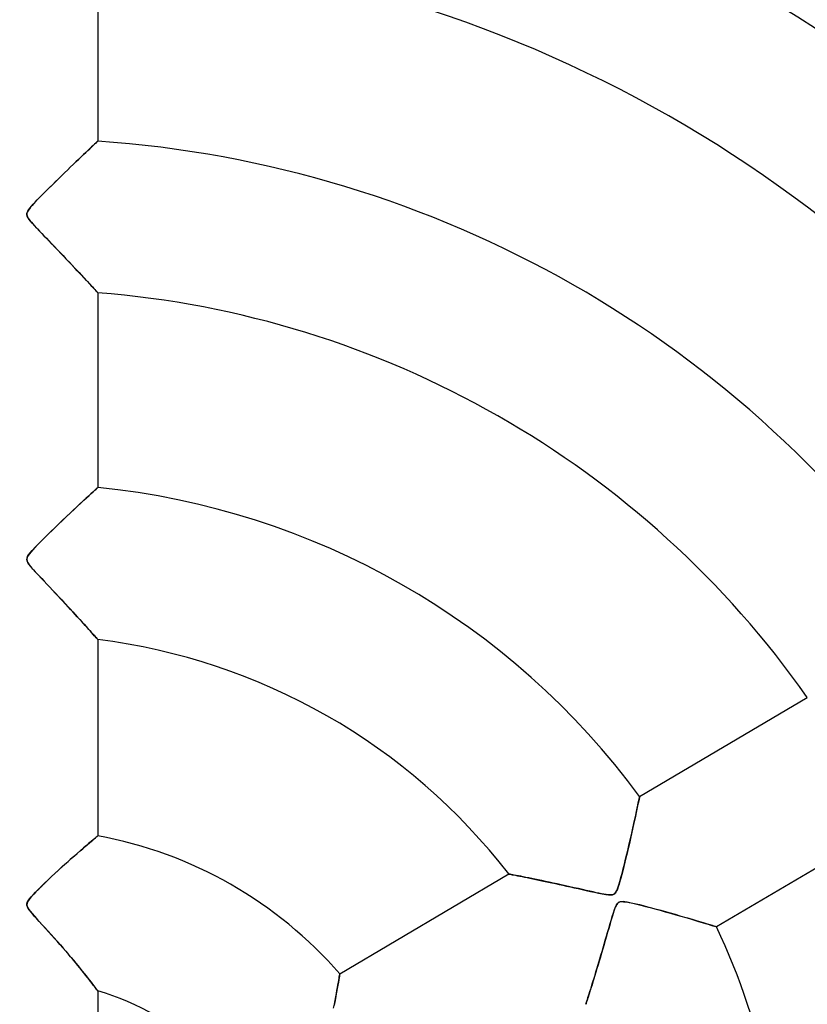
# Model space of a CAD drawing. Header units: millimetres. Extents: x -550 to 550, y -550 to 550.
# Tile 41 of 57: x 0 to 52, y 16 to 81. Entities that reach past the tile are written whole.
import ezdxf

# ---------------------------------------------------------------- set-up
doc = ezdxf.new("R2010")
doc.units = ezdxf.units.MM
doc.layers.add('HIDDEN', color=7, linetype='Continuous')
doc.layers.add('THICK', color=7, linetype='Continuous')

msp = doc.modelspace()

# ---------------------------------------------------------------- linework, layer by layer
at = {"layer": 'HIDDEN'}
for p, q in [((5, 86.065), (5, 73.219)), ((4.595, 72.839), (4.478, 72.729)), ((4.586, 72.831), (4.691, 72.929)), ((4.699, 72.937), (4.595, 72.839)), ((4.691, 72.929), (4.782, 73.015)), ((4.789, 73.022), (4.699, 72.937)), ((4.782, 73.015), (4.858, 73.087)), ((4.864, 73.092), (4.789, 73.022)), ((4.858, 73.087), (4.919, 73.144)), ((4.923, 73.147), (4.864, 73.092)), ((4.919, 73.144), (4.964, 73.186)), ((4.966, 73.187), (4.923, 73.147)), ((4.964, 73.186), (4.991, 73.211)), ((4.991, 73.211), (4.966, 73.187)), ((4.991, 73.211), (5, 73.219)), ((5, 73.219), (4.991, 73.211)), ((3.742, 72.031), (3.904, 72.186)), ((4.057, 72.331), (3.897, 72.179)), ((3.904, 72.186), (4.059, 72.333)), ((4.208, 72.474), (4.057, 72.331)), ((4.059, 72.333), (4.205, 72.471)), ((4.205, 72.471), (4.343, 72.601)), ((4.348, 72.607), (4.208, 72.474)), ((4.343, 72.601), (4.47, 72.722)), ((4.478, 72.729), (4.348, 72.607)), ((4.47, 72.722), (4.586, 72.831)), ((3.371, 71.677), (3.183, 71.496)), ((3.207, 71.52), (3.393, 71.698)), ((3.553, 71.851), (3.371, 71.677)), ((3.393, 71.698), (3.572, 71.869)), ((3.729, 72.019), (3.553, 71.851)), ((3.572, 71.869), (3.742, 72.031)), ((3.897, 72.179), (3.729, 72.019)), ((2.395, 70.733), (2.607, 70.94)), ((2.596, 70.929), (2.401, 70.739)), ((2.792, 71.12), (2.596, 70.929)), ((2.607, 70.94), (2.814, 71.14)), ((2.989, 71.31), (2.792, 71.12)), ((2.814, 71.14), (3.014, 71.334)), ((3.183, 71.496), (2.989, 71.31)), ((3.014, 71.334), (3.207, 71.52)), ((1.742, 70.091), (1.955, 70.302)), ((2.021, 70.367), (1.837, 70.186)), ((1.955, 70.302), (2.176, 70.519)), ((2.209, 70.552), (2.021, 70.367)), ((2.176, 70.519), (2.395, 70.733)), ((2.401, 70.739), (2.209, 70.552)), ((1.169, 69.516), (1.347, 69.696)), ((1.325, 69.674), (1.171, 69.517)), ((1.488, 69.838), (1.325, 69.674)), ((1.347, 69.696), (1.538, 69.889)), ((1.659, 70.009), (1.488, 69.838)), ((1.538, 69.889), (1.742, 70.091)), ((1.837, 70.186), (1.659, 70.009)), ((0.527, 68.82), (0.624, 68.935)), ((0.66, 68.976), (0.562, 68.862)), ((0.624, 68.935), (0.732, 69.057)), ((0.771, 69.099), (0.66, 68.976)), ((0.732, 69.057), (0.86, 69.194)), ((0.893, 69.23), (0.771, 69.099)), ((0.86, 69.194), (1.006, 69.348)), ((1.027, 69.369), (0.893, 69.23)), ((1.006, 69.348), (1.169, 69.516)), ((1.171, 69.517), (1.027, 69.369)), ((0.322, 68.464), (0.316, 68.404)), ((0.316, 68.404), (0.321, 68.344)), ((0.318, 68.431), (0.336, 68.513)), ((0.321, 68.347), (0.318, 68.431)), ((0.346, 68.258), (0.321, 68.347)), ((0.321, 68.344), (0.337, 68.281)), ((0.34, 68.526), (0.322, 68.464)), ((0.336, 68.513), (0.377, 68.605)), ((0.371, 68.594), (0.34, 68.526)), ((0.417, 68.671), (0.371, 68.594)), ((0.377, 68.605), (0.442, 68.708)), ((0.481, 68.76), (0.417, 68.671)), ((0.442, 68.708), (0.527, 68.82)), ((0.562, 68.862), (0.481, 68.76)), ((0.337, 68.281), (0.367, 68.213)), ((0.395, 68.161), (0.346, 68.258)), ((0.367, 68.213), (0.41, 68.137)), ((0.467, 68.054), (0.395, 68.161)), ((0.41, 68.137), (0.469, 68.053)), ((0.561, 67.935), (0.467, 68.054)), ((0.469, 68.053), (0.54, 67.961)), ((0.54, 67.961), (0.62, 67.864)), ((0.675, 67.8), (0.561, 67.935)), ((0.62, 67.864), (0.707, 67.764)), ((0.814, 67.645), (0.675, 67.8)), ((0.707, 67.764), (0.801, 67.66)), ((0.801, 67.66), (0.905, 67.546)), ((0.973, 67.473), (0.814, 67.645)), ((0.905, 67.546), (1.023, 67.419)), ((1.151, 67.284), (0.973, 67.473)), ((1.023, 67.419), (1.153, 67.281)), ((1.345, 67.079), (1.151, 67.284)), ((1.153, 67.281), (1.295, 67.132)), ((1.295, 67.132), (1.446, 66.973)), ((1.55, 66.865), (1.345, 67.079)), ((1.446, 66.973), (1.607, 66.805)), ((1.756, 66.649), (1.55, 66.865)), ((1.607, 66.805), (1.775, 66.629)), ((1.961, 66.436), (1.756, 66.649)), ((1.775, 66.629), (1.951, 66.446)), ((1.951, 66.446), (2.132, 66.257)), ((2.163, 66.225), (1.961, 66.436)), ((2.132, 66.257), (2.319, 66.062)), ((2.362, 66.017), (2.163, 66.225)), ((2.319, 66.062), (2.51, 65.862)), ((2.559, 65.811), (2.362, 66.017)), ((2.51, 65.862), (2.703, 65.66)), ((2.751, 65.609), (2.559, 65.811)), ((2.703, 65.66), (2.897, 65.456)), ((2.94, 65.411), (2.751, 65.609)), ((2.897, 65.456), (3.085, 65.258)), ((3.124, 65.217), (2.94, 65.411)), ((3.085, 65.258), (3.266, 65.067)), ((3.304, 65.027), (3.124, 65.217)), ((3.266, 65.067), (3.441, 64.883)), ((3.479, 64.842), (3.304, 65.027)), ((3.441, 64.883), (3.607, 64.706)), ((3.648, 64.662), (3.479, 64.842)), ((3.607, 64.706), (3.766, 64.537)), ((3.812, 64.489), (3.648, 64.662)), ((3.766, 64.537), (3.917, 64.376)), ((3.968, 64.322), (3.812, 64.489)), ((3.917, 64.376), (4.06, 64.224)), ((4.116, 64.164), (3.968, 64.322)), ((4.06, 64.224), (4.194, 64.08)), ((4.256, 64.014), (4.116, 64.164)), ((4.194, 64.08), (4.32, 63.945)), ((4.387, 63.874), (4.256, 64.014)), ((4.32, 63.945), (4.438, 63.819)), ((4.508, 63.744), (4.387, 63.874)), ((4.438, 63.819), (4.547, 63.702)), ((4.617, 63.626), (4.508, 63.744)), ((4.547, 63.702), (4.647, 63.594)), ((4.715, 63.521), (4.617, 63.626)), ((4.647, 63.594), (4.736, 63.498)), ((4.8, 63.429), (4.715, 63.521)), ((4.736, 63.498), (4.814, 63.414)), ((4.871, 63.352), (4.8, 63.429)), ((4.814, 63.414), (4.88, 63.343)), ((4.927, 63.292), (4.871, 63.352)), ((4.88, 63.343), (4.932, 63.287)), ((4.967, 63.248), (4.927, 63.292)), ((4.932, 63.287), (4.969, 63.246)), ((4.992, 63.222), (4.967, 63.248)), ((4.969, 63.246), (4.992, 63.221)), ((5, 63.213), (4.992, 63.222)), ((4.992, 63.221), (5, 63.213)), ((5, 63.213), (5, 50.342)), ((4.786, 50.147), (4.67, 50.042)), ((4.695, 50.065), (4.802, 50.162)), ((4.878, 50.232), (4.786, 50.147)), ((4.802, 50.162), (4.887, 50.24)), ((4.945, 50.293), (4.878, 50.232)), ((4.887, 50.24), (4.949, 50.296)), ((4.986, 50.33), (4.945, 50.293)), ((4.949, 50.296), (4.987, 50.331)), ((5, 50.342), (4.986, 50.33)), ((4.987, 50.331), (5, 50.342)), ((4.019, 49.443), (3.818, 49.257)), ((3.881, 49.316), (4.079, 49.499)), ((4.206, 49.616), (4.019, 49.443)), ((4.079, 49.499), (4.26, 49.665)), ((4.379, 49.775), (4.206, 49.616)), ((4.26, 49.665), (4.422, 49.815)), ((4.534, 49.917), (4.379, 49.775)), ((4.422, 49.815), (4.568, 49.949)), ((4.67, 50.042), (4.534, 49.917)), ((4.568, 49.949), (4.695, 50.065)), ((3.384, 48.852), (3.153, 48.635)), ((3.189, 48.669), (3.436, 48.901)), ((3.606, 49.06), (3.384, 48.852)), ((3.436, 48.901), (3.667, 49.116)), ((3.818, 49.257), (3.606, 49.06)), ((3.667, 49.116), (3.881, 49.316)), ((2.41, 47.928), (2.669, 48.176)), ((2.676, 48.183), (2.438, 47.956)), ((2.669, 48.176), (2.93, 48.424)), ((2.916, 48.411), (2.676, 48.183)), ((3.153, 48.635), (2.916, 48.411)), ((2.93, 48.424), (3.189, 48.669)), ((1.978, 47.511), (1.758, 47.297)), ((1.906, 47.441), (2.154, 47.682)), ((2.205, 47.731), (1.978, 47.511)), ((2.154, 47.682), (2.41, 47.928)), ((2.438, 47.956), (2.205, 47.731)), ((1.351, 46.894), (1.167, 46.709)), ((1.221, 46.764), (1.437, 46.98)), ((1.549, 47.091), (1.351, 46.894)), ((1.437, 46.98), (1.666, 47.206)), ((1.758, 47.297), (1.549, 47.091)), ((1.666, 47.206), (1.906, 47.441)), ((0.54, 46.034), (0.677, 46.193)), ((0.709, 46.229), (0.589, 46.093)), ((0.677, 46.193), (0.839, 46.369)), ((0.846, 46.377), (0.709, 46.229)), ((0.839, 46.369), (1.021, 46.56)), ((0.998, 46.536), (0.846, 46.377)), ((1.167, 46.709), (0.998, 46.536)), ((1.021, 46.56), (1.221, 46.764)), ((0.316, 45.591), (0.327, 45.683)), ((0.331, 45.498), (0.316, 45.591)), ((0.332, 45.703), (0.318, 45.632)), ((0.318, 45.632), (0.318, 45.564)), ((0.318, 45.564), (0.332, 45.495)), ((0.327, 45.683), (0.365, 45.782)), ((0.364, 45.779), (0.332, 45.703)), ((0.415, 45.867), (0.364, 45.779)), ((0.365, 45.782), (0.434, 45.896)), ((0.49, 45.972), (0.415, 45.867)), ((0.434, 45.896), (0.54, 46.034)), ((0.589, 46.093), (0.49, 45.972)), ((0.376, 45.394), (0.331, 45.498)), ((0.332, 45.495), (0.363, 45.42)), ((0.363, 45.42), (0.41, 45.337)), ((0.455, 45.271), (0.376, 45.394)), ((0.41, 45.337), (0.475, 45.242)), ((0.571, 45.121), (0.455, 45.271)), ((0.475, 45.242), (0.557, 45.138)), ((0.557, 45.138), (0.652, 45.025)), ((0.718, 44.949), (0.571, 45.121)), ((0.652, 45.025), (0.757, 44.906)), ((0.891, 44.758), (0.718, 44.949)), ((0.757, 44.906), (0.872, 44.779)), ((0.872, 44.779), (0.999, 44.641)), ((1.076, 44.558), (0.891, 44.758)), ((0.999, 44.641), (1.141, 44.489)), ((1.264, 44.358), (1.076, 44.558)), ((1.141, 44.489), (1.296, 44.325)), ((1.453, 44.157), (1.264, 44.358)), ((1.296, 44.325), (1.462, 44.148)), ((1.642, 43.958), (1.453, 44.157)), ((1.462, 44.148), (1.639, 43.961)), ((1.639, 43.961), (1.825, 43.765)), ((1.829, 43.76), (1.642, 43.958)), ((1.825, 43.765), (2.018, 43.56)), ((2.013, 43.565), (1.829, 43.76)), ((2.195, 43.373), (2.013, 43.565)), ((2.018, 43.56), (2.219, 43.347)), ((2.372, 43.184), (2.195, 43.373)), ((2.219, 43.347), (2.421, 43.132)), ((2.546, 42.998), (2.372, 43.184)), ((2.421, 43.132), (2.619, 42.921)), ((2.717, 42.816), (2.546, 42.998)), ((2.619, 42.921), (2.81, 42.715)), ((2.883, 42.637), (2.717, 42.816)), ((2.81, 42.715), (2.995, 42.516)), ((3.044, 42.463), (2.883, 42.637)), ((2.995, 42.516), (3.174, 42.323)), ((3.201, 42.293), (3.044, 42.463)), ((3.174, 42.323), (3.346, 42.136)), ((3.354, 42.128), (3.201, 42.293)), ((3.346, 42.136), (3.512, 41.956)), ((3.502, 41.967), (3.354, 42.128)), ((3.646, 41.809), (3.502, 41.967)), ((3.512, 41.956), (3.67, 41.783)), ((3.786, 41.655), (3.646, 41.809)), ((3.67, 41.783), (3.82, 41.618)), ((3.922, 41.506), (3.786, 41.655)), ((3.82, 41.618), (3.963, 41.46)), ((4.052, 41.362), (3.922, 41.506)), ((3.963, 41.46), (4.099, 41.31)), ((4.177, 41.224), (4.052, 41.362)), ((4.099, 41.31), (4.228, 41.167)), ((4.295, 41.093), (4.177, 41.224)), ((4.228, 41.167), (4.35, 41.032)), ((4.407, 40.968), (4.295, 41.093)), ((4.35, 41.032), (4.464, 40.904)), ((4.511, 40.852), (4.407, 40.968)), ((4.464, 40.904), (4.569, 40.786)), ((4.607, 40.744), (4.511, 40.852)), ((4.569, 40.786), (4.665, 40.679)), ((4.694, 40.646), (4.607, 40.744)), ((4.665, 40.679), (4.751, 40.583)), ((4.772, 40.558), (4.694, 40.646)), ((4.751, 40.583), (4.825, 40.499)), ((4.84, 40.482), (4.772, 40.558)), ((4.825, 40.499), (4.886, 40.43)), ((4.897, 40.418), (4.84, 40.482)), ((4.886, 40.43), (4.935, 40.374)), ((4.941, 40.367), (4.897, 40.418)), ((4.935, 40.374), (4.971, 40.334)), ((4.974, 40.331), (4.941, 40.367)), ((4.971, 40.334), (4.993, 40.309)), ((4.993, 40.309), (4.974, 40.331)), ((5, 40.301), (4.993, 40.309)), ((4.993, 40.309), (5, 40.301)), ((5, 40.301), (5, 27.336)), ((40.787, 29.93), (51.865, 36.482)), ((40.787, 29.93), (40.783, 29.912)), ((40.783, 29.913), (40.787, 29.93)), ((40.658, 29.313), (40.614, 29.106)), ((40.627, 29.165), (40.668, 29.358)), ((40.696, 29.493), (40.658, 29.313)), ((40.668, 29.358), (40.703, 29.526)), ((40.728, 29.646), (40.696, 29.493)), ((40.703, 29.526), (40.732, 29.668)), ((40.753, 29.769), (40.728, 29.646)), ((40.732, 29.668), (40.756, 29.781)), ((40.772, 29.858), (40.753, 29.769)), ((40.756, 29.781), (40.773, 29.863)), ((40.783, 29.912), (40.772, 29.858)), ((40.773, 29.863), (40.783, 29.913)), ((40.512, 28.628), (40.454, 28.36)), ((40.473, 28.445), (40.53, 28.708)), ((40.566, 28.877), (40.512, 28.628)), ((40.53, 28.708), (40.581, 28.948)), ((40.614, 29.106), (40.566, 28.877)), ((40.581, 28.948), (40.627, 29.165)), ((40.392, 28.077), (40.326, 27.78)), ((40.342, 27.85), (40.41, 28.158)), ((40.454, 28.36), (40.392, 28.077)), ((40.41, 28.158), (40.473, 28.445)), ((4.988, 27.326), (4.951, 27.295)), ((4.962, 27.305), (4.991, 27.329)), ((5, 27.336), (4.988, 27.326)), ((4.991, 27.329), (5, 27.336)), ((40.257, 27.471), (40.185, 27.153)), ((40.189, 27.172), (40.268, 27.519)), ((40.326, 27.78), (40.257, 27.471)), ((40.268, 27.519), (40.342, 27.85)), ((56.955, 27.874), (45.877, 21.323)), ((4.247, 26.699), (4.06, 26.539)), ((4.161, 26.626), (4.309, 26.752)), ((4.416, 26.844), (4.247, 26.699)), ((4.309, 26.752), (4.443, 26.867)), ((4.566, 26.971), (4.416, 26.844)), ((4.443, 26.867), (4.565, 26.971)), ((4.565, 26.971), (4.675, 27.063)), ((4.696, 27.081), (4.566, 26.971)), ((4.675, 27.063), (4.771, 27.144)), ((4.805, 27.173), (4.696, 27.081)), ((4.771, 27.144), (4.852, 27.212)), ((4.89, 27.244), (4.805, 27.173)), ((4.852, 27.212), (4.916, 27.266)), ((4.951, 27.295), (4.89, 27.244)), ((4.916, 27.266), (4.962, 27.305)), ((40.027, 26.471), (40.109, 26.821)), ((40.111, 26.831), (40.036, 26.51)), ((40.109, 26.821), (40.189, 27.172)), ((40.185, 27.153), (40.111, 26.831)), ((3.643, 26.177), (3.415, 25.977)), ((3.455, 26.012), (3.648, 26.182)), ((3.858, 26.364), (3.643, 26.177)), ((3.648, 26.182), (3.83, 26.34)), ((3.83, 26.34), (4.002, 26.489)), ((4.06, 26.539), (3.858, 26.364)), ((4.002, 26.489), (4.161, 26.626)), ((39.864, 25.79), (39.946, 26.127)), ((39.962, 26.195), (39.888, 25.887)), ((39.946, 26.127), (40.027, 26.471)), ((40.036, 26.51), (39.962, 26.195)), ((2.614, 25.26), (2.831, 25.457)), ((2.929, 25.544), (2.674, 25.315)), ((2.831, 25.457), (3.044, 25.648)), ((3.177, 25.766), (2.929, 25.544)), ((3.044, 25.648), (3.253, 25.834)), ((3.415, 25.977), (3.177, 25.766)), ((3.253, 25.834), (3.455, 26.012)), ((39.706, 25.151), (39.784, 25.463)), ((39.816, 25.59), (39.745, 25.305)), ((39.784, 25.463), (39.864, 25.79)), ((39.888, 25.887), (39.816, 25.59)), ((2.173, 24.855), (1.932, 24.63)), ((1.947, 24.645), (2.171, 24.854)), ((2.171, 24.854), (2.394, 25.059)), ((2.421, 25.084), (2.173, 24.855)), ((2.394, 25.059), (2.614, 25.26)), ((2.674, 25.315), (2.421, 25.084)), ((20.984, 18.219), (32.144, 24.819)), ((32.154, 24.817), (32.144, 24.819)), ((32.144, 24.819), (32.153, 24.817)), ((32.153, 24.817), (32.183, 24.811)), ((32.187, 24.81), (32.154, 24.817)), ((32.183, 24.811), (32.231, 24.802)), ((32.239, 24.8), (32.187, 24.81)), ((32.231, 24.802), (32.297, 24.789)), ((32.312, 24.786), (32.239, 24.8)), ((32.297, 24.789), (32.381, 24.773)), ((32.404, 24.769), (32.312, 24.786)), ((32.381, 24.773), (32.481, 24.754)), ((32.513, 24.747), (32.404, 24.769)), ((32.481, 24.754), (32.596, 24.731)), ((32.639, 24.723), (32.513, 24.747)), ((32.596, 24.731), (32.725, 24.706)), ((32.781, 24.695), (32.639, 24.723)), ((39.61, 24.781), (39.548, 24.548)), ((39.556, 24.58), (39.63, 24.856)), ((39.676, 25.034), (39.61, 24.781)), ((39.63, 24.856), (39.706, 25.151)), ((39.745, 25.305), (39.676, 25.034)), ((1.481, 24.202), (1.276, 24.002)), ((1.278, 24.004), (1.498, 24.218)), ((1.701, 24.412), (1.481, 24.202)), ((1.498, 24.218), (1.722, 24.433)), ((1.932, 24.63), (1.701, 24.412)), ((1.722, 24.433), (1.947, 24.645)), ((32.725, 24.706), (32.866, 24.678)), ((32.936, 24.664), (32.781, 24.695)), ((32.866, 24.678), (33.02, 24.648)), ((33.103, 24.631), (32.936, 24.664)), ((33.02, 24.648), (33.184, 24.615)), ((33.282, 24.595), (33.103, 24.631)), ((33.184, 24.615), (33.357, 24.58)), ((33.471, 24.557), (33.282, 24.595)), ((33.357, 24.58), (33.54, 24.543)), ((33.669, 24.516), (33.471, 24.557)), ((33.54, 24.543), (33.73, 24.504)), ((33.878, 24.473), (33.669, 24.516)), ((33.73, 24.504), (33.927, 24.463)), ((34.096, 24.428), (33.878, 24.473)), ((33.927, 24.463), (34.131, 24.421)), ((34.326, 24.38), (34.096, 24.428)), ((34.131, 24.421), (34.34, 24.377)), ((34.565, 24.329), (34.326, 24.38)), ((34.34, 24.377), (34.554, 24.332)), ((34.554, 24.332), (34.774, 24.285)), ((34.813, 24.276), (34.565, 24.329)), ((34.774, 24.285), (35, 24.236)), ((35.071, 24.221), (34.813, 24.276)), ((35, 24.236), (35.232, 24.185)), ((35.337, 24.163), (35.071, 24.221)), ((35.232, 24.185), (35.47, 24.133)), ((35.611, 24.102), (35.337, 24.163)), ((35.47, 24.133), (35.714, 24.08)), ((35.893, 24.04), (35.611, 24.102)), ((35.714, 24.08), (35.962, 24.024)), ((39.349, 23.898), (39.416, 24.097)), ((39.431, 24.143), (39.375, 23.971)), ((39.416, 24.097), (39.485, 24.326)), ((39.488, 24.336), (39.431, 24.143)), ((39.485, 24.326), (39.556, 24.58)), ((39.548, 24.548), (39.488, 24.336)), ((0.597, 23.299), (0.731, 23.448)), ((0.767, 23.486), (0.631, 23.337)), ((0.731, 23.448), (0.891, 23.616)), ((0.918, 23.644), (0.767, 23.486)), ((0.891, 23.616), (1.074, 23.802)), ((1.087, 23.816), (0.918, 23.644)), ((1.074, 23.802), (1.278, 24.004)), ((1.276, 24.002), (1.087, 23.816)), ((36.182, 23.975), (35.893, 24.04)), ((35.962, 24.024), (36.216, 23.967)), ((36.466, 23.911), (36.182, 23.975)), ((36.216, 23.967), (36.473, 23.909)), ((36.741, 23.849), (36.466, 23.911)), ((36.473, 23.909), (36.735, 23.85)), ((36.735, 23.85), (37, 23.79)), ((37.005, 23.789), (36.741, 23.849)), ((37, 23.79), (37.268, 23.729)), ((37.256, 23.732), (37.005, 23.789)), ((37.493, 23.678), (37.256, 23.732)), ((37.268, 23.729), (37.537, 23.668)), ((37.713, 23.629), (37.493, 23.678)), ((37.537, 23.668), (37.805, 23.608)), ((37.916, 23.584), (37.713, 23.629)), ((37.805, 23.608), (38.072, 23.551)), ((38.1, 23.545), (37.916, 23.584)), ((38.072, 23.551), (38.324, 23.499)), ((38.267, 23.51), (38.1, 23.545)), ((38.423, 23.481), (38.267, 23.51)), ((38.324, 23.499), (38.547, 23.46)), ((38.568, 23.457), (38.423, 23.481)), ((38.547, 23.46), (38.735, 23.436)), ((38.7, 23.44), (38.568, 23.457)), ((38.815, 23.431), (38.7, 23.44)), ((38.735, 23.436), (38.881, 23.431)), ((38.911, 23.433), (38.815, 23.431)), ((38.881, 23.431), (38.993, 23.445)), ((38.99, 23.445), (38.911, 23.433)), ((39.057, 23.467), (38.99, 23.445)), ((38.993, 23.445), (39.081, 23.48)), ((39.116, 23.502), (39.057, 23.467)), ((39.081, 23.48), (39.155, 23.536)), ((39.169, 23.551), (39.116, 23.502)), ((39.155, 23.536), (39.22, 23.619)), ((39.219, 23.616), (39.169, 23.551)), ((39.268, 23.705), (39.219, 23.616)), ((39.22, 23.619), (39.284, 23.737)), ((39.32, 23.823), (39.268, 23.705)), ((39.284, 23.737), (39.349, 23.898)), ((39.375, 23.971), (39.32, 23.823)), ((0.326, 22.878), (0.316, 22.789)), ((0.316, 22.789), (0.333, 22.693)), ((0.318, 22.836), (0.344, 22.934)), ((0.321, 22.744), (0.318, 22.836)), ((0.36, 22.97), (0.326, 22.878)), ((0.344, 22.934), (0.403, 23.047)), ((0.422, 23.076), (0.36, 22.97)), ((0.403, 23.047), (0.49, 23.169)), ((0.514, 23.199), (0.422, 23.076)), ((0.49, 23.169), (0.597, 23.299)), ((0.631, 23.337), (0.514, 23.199)), ((39.198, 22.653), (39.264, 22.784)), ((39.28, 22.809), (39.232, 22.726)), ((39.264, 22.784), (39.33, 22.875)), ((39.328, 22.873), (39.28, 22.809)), ((39.381, 22.921), (39.328, 22.873)), ((39.33, 22.875), (39.403, 22.936)), ((39.44, 22.955), (39.381, 22.921)), ((39.403, 22.936), (39.488, 22.973)), ((39.507, 22.978), (39.44, 22.955)), ((39.488, 22.973), (39.592, 22.991)), ((39.589, 22.99), (39.507, 22.978)), ((39.691, 22.991), (39.589, 22.99)), ((39.592, 22.991), (39.726, 22.989)), ((39.819, 22.98), (39.691, 22.991)), ((39.726, 22.989), (39.898, 22.969)), ((39.974, 22.956), (39.819, 22.98)), ((39.898, 22.969), (40.105, 22.932)), ((40.152, 22.922), (39.974, 22.956)), ((40.105, 22.932), (40.339, 22.882)), ((40.349, 22.88), (40.152, 22.922)), ((40.339, 22.882), (40.596, 22.822)), ((40.564, 22.83), (40.349, 22.88)), ((40.798, 22.772), (40.564, 22.83)), ((40.596, 22.822), (40.873, 22.754)), ((41.052, 22.708), (40.798, 22.772)), ((0.349, 22.649), (0.321, 22.744)), ((0.333, 22.693), (0.38, 22.587)), ((0.405, 22.544), (0.349, 22.649)), ((0.38, 22.587), (0.453, 22.471)), ((0.487, 22.424), (0.405, 22.544)), ((0.453, 22.471), (0.548, 22.346)), ((0.589, 22.294), (0.487, 22.424)), ((0.548, 22.346), (0.667, 22.202)), ((0.705, 22.159), (0.589, 22.294)), ((0.667, 22.202), (0.811, 22.038)), ((0.829, 22.018), (0.705, 22.159)), ((38.979, 22.017), (39.055, 22.263)), ((39.038, 22.207), (38.987, 22.044)), ((39.087, 22.358), (39.038, 22.207)), ((39.055, 22.263), (39.128, 22.477)), ((39.136, 22.497), (39.087, 22.358)), ((39.128, 22.477), (39.198, 22.653)), ((39.184, 22.621), (39.136, 22.497)), ((39.232, 22.726), (39.184, 22.621)), ((40.873, 22.754), (41.169, 22.678)), ((41.322, 22.638), (41.052, 22.708)), ((41.169, 22.678), (41.48, 22.596)), ((41.606, 22.563), (41.322, 22.638)), ((41.48, 22.596), (41.804, 22.509)), ((41.902, 22.483), (41.606, 22.563)), ((41.804, 22.509), (42.139, 22.418)), ((42.207, 22.399), (41.902, 22.483)), ((42.139, 22.418), (42.48, 22.323)), ((42.519, 22.313), (42.207, 22.399)), ((42.48, 22.323), (42.826, 22.226)), ((42.835, 22.224), (42.519, 22.313)), ((42.826, 22.226), (43.172, 22.128)), ((43.153, 22.133), (42.835, 22.224)), ((43.467, 22.043), (43.153, 22.133)), ((43.172, 22.128), (43.515, 22.03)), ((0.811, 22.038), (0.976, 21.854)), ((0.971, 21.86), (0.829, 22.018)), ((1.131, 21.684), (0.971, 21.86)), ((0.976, 21.854), (1.161, 21.651)), ((1.308, 21.491), (1.131, 21.684)), ((1.161, 21.651), (1.359, 21.436)), ((1.499, 21.282), (1.308, 21.491)), ((38.748, 21.227), (38.824, 21.492)), ((38.875, 21.665), (38.812, 21.448)), ((38.824, 21.492), (38.901, 21.756)), ((38.933, 21.865), (38.875, 21.665)), ((38.901, 21.756), (38.979, 22.017)), ((38.987, 22.044), (38.933, 21.865)), ((43.771, 21.955), (43.467, 22.043)), ((43.515, 22.03), (43.84, 21.935)), ((44.063, 21.87), (43.771, 21.955)), ((43.84, 21.935), (44.143, 21.846)), ((44.341, 21.788), (44.063, 21.87)), ((44.143, 21.846), (44.424, 21.763)), ((44.604, 21.709), (44.341, 21.788)), ((44.424, 21.763), (44.682, 21.686)), ((44.848, 21.636), (44.604, 21.709)), ((44.682, 21.686), (44.917, 21.615)), ((45.072, 21.569), (44.848, 21.636)), ((44.917, 21.615), (45.129, 21.551)), ((45.274, 21.508), (45.072, 21.569)), ((45.129, 21.551), (45.318, 21.494)), ((45.451, 21.454), (45.274, 21.508)), ((45.318, 21.494), (45.483, 21.444)), ((1.359, 21.436), (1.556, 21.219)), ((1.701, 21.06), (1.499, 21.282)), ((1.556, 21.219), (1.753, 21.002)), ((1.91, 20.829), (1.701, 21.06)), ((1.753, 21.002), (1.95, 20.784)), ((2.113, 20.602), (1.91, 20.829)), ((38.597, 20.701), (38.672, 20.963)), ((38.674, 20.968), (38.599, 20.708)), ((38.672, 20.963), (38.748, 21.227)), ((38.745, 21.215), (38.674, 20.968)), ((38.812, 21.448), (38.745, 21.215)), ((45.6, 21.408), (45.451, 21.454)), ((45.483, 21.444), (45.621, 21.401)), ((45.72, 21.371), (45.6, 21.408)), ((45.621, 21.401), (45.731, 21.367)), ((45.806, 21.344), (45.72, 21.371)), ((45.731, 21.367), (45.812, 21.343)), ((45.859, 21.328), (45.806, 21.344)), ((45.812, 21.343), (45.86, 21.328)), ((45.877, 21.323), (45.859, 21.328)), ((45.86, 21.328), (45.877, 21.323)), ((1.95, 20.784), (2.144, 20.567)), ((2.311, 20.379), (2.113, 20.602)), ((2.144, 20.567), (2.337, 20.351)), ((2.503, 20.162), (2.311, 20.379)), ((2.337, 20.351), (2.527, 20.135)), ((2.688, 19.949), (2.503, 20.162)), ((38.378, 19.94), (38.45, 20.19)), ((38.521, 20.436), (38.44, 20.156)), ((38.45, 20.19), (38.523, 20.443)), ((38.599, 20.708), (38.521, 20.436)), ((38.523, 20.443), (38.597, 20.701)), ((2.527, 20.135), (2.712, 19.923)), ((2.868, 19.742), (2.688, 19.949)), ((2.712, 19.923), (2.891, 19.715)), ((3.041, 19.54), (2.868, 19.742)), ((2.891, 19.715), (3.066, 19.511)), ((3.207, 19.344), (3.041, 19.54)), ((3.066, 19.511), (3.234, 19.312)), ((38.277, 19.595), (38.197, 19.325)), ((38.236, 19.457), (38.306, 19.696)), ((38.358, 19.872), (38.277, 19.595)), ((38.306, 19.696), (38.378, 19.94)), ((38.44, 20.156), (38.358, 19.872)), ((3.367, 19.154), (3.207, 19.344)), ((3.234, 19.312), (3.396, 19.119)), ((3.519, 18.971), (3.367, 19.154)), ((3.396, 19.119), (3.552, 18.931)), ((3.665, 18.794), (3.519, 18.971)), ((3.552, 18.931), (3.701, 18.75)), ((38.033, 18.773), (38.099, 18.995)), ((38.12, 19.064), (38.045, 18.812)), ((38.099, 18.995), (38.167, 19.223)), ((38.197, 19.325), (38.12, 19.064)), ((38.167, 19.223), (38.236, 19.457)), ((3.806, 18.622), (3.665, 18.794)), ((3.701, 18.75), (3.844, 18.576)), ((3.942, 18.454), (3.806, 18.622)), ((3.844, 18.576), (3.979, 18.408)), ((4.072, 18.292), (3.942, 18.454)), ((3.979, 18.408), (4.107, 18.248)), ((4.197, 18.136), (4.072, 18.292)), ((4.107, 18.248), (4.23, 18.094)), ((20.984, 18.219), (20.982, 18.203)), ((20.982, 18.207), (20.984, 18.219)), ((37.901, 18.335), (37.833, 18.111)), ((37.843, 18.144), (37.905, 18.349)), ((37.972, 18.569), (37.901, 18.335)), ((37.905, 18.349), (37.968, 18.558)), ((37.968, 18.558), (38.033, 18.773)), ((38.045, 18.812), (37.972, 18.569)), ((4.314, 17.987), (4.197, 18.136)), ((4.23, 18.094), (4.346, 17.946)), ((4.425, 17.846), (4.314, 17.987)), ((4.346, 17.946), (4.457, 17.805)), ((4.527, 17.715), (4.425, 17.846)), ((4.457, 17.805), (4.56, 17.672)), ((4.621, 17.593), (4.527, 17.715)), ((4.56, 17.672), (4.655, 17.549)), ((4.706, 17.482), (4.621, 17.593)), ((20.891, 17.66), (20.858, 17.465)), ((20.864, 17.501), (20.891, 17.659)), ((20.919, 17.827), (20.891, 17.66)), ((20.891, 17.659), (20.915, 17.8)), ((20.915, 17.8), (20.936, 17.924)), ((20.943, 17.967), (20.919, 17.827)), ((20.936, 17.924), (20.953, 18.028)), ((20.961, 18.077), (20.943, 17.967)), ((20.953, 18.028), (20.967, 18.111)), ((20.974, 18.156), (20.961, 18.077)), ((20.967, 18.111), (20.977, 18.171)), ((20.982, 18.203), (20.974, 18.156)), ((20.977, 18.171), (20.982, 18.207)), ((37.61, 17.39), (37.665, 17.567)), ((37.704, 17.694), (37.644, 17.501)), ((37.665, 17.567), (37.722, 17.753)), ((37.767, 17.897), (37.704, 17.694)), ((37.722, 17.753), (37.782, 17.946)), ((37.833, 18.111), (37.767, 17.897)), ((37.782, 17.946), (37.843, 18.144)), ((4.655, 17.549), (4.74, 17.438)), ((4.782, 17.383), (4.706, 17.482)), ((4.74, 17.438), (4.816, 17.339)), ((4.847, 17.297), (4.782, 17.383)), ((4.816, 17.339), (4.879, 17.254)), ((4.902, 17.224), (4.847, 17.297)), ((4.879, 17.254), (4.931, 17.186)), ((4.945, 17.167), (4.902, 17.224)), ((4.931, 17.186), (4.969, 17.136)), ((4.975, 17.127), (4.945, 17.167)), ((4.969, 17.136), (4.992, 17.104)), ((4.994, 17.102), (4.975, 17.127)), ((4.992, 17.104), (5, 17.094)), ((5, 17.094), (4.994, 17.102)), ((5, 17.094), (5, 8.766)), ((20.722, 16.705), (20.763, 16.928)), ((20.777, 17.004), (20.729, 16.742)), ((20.763, 16.928), (20.8, 17.135)), ((20.819, 17.246), (20.777, 17.004)), ((20.8, 17.135), (20.834, 17.326)), ((20.858, 17.465), (20.819, 17.246)), ((20.834, 17.326), (20.864, 17.501)), ((37.415, 16.775), (37.459, 16.912)), ((37.48, 16.98), (37.433, 16.829)), ((37.459, 16.912), (37.506, 17.061)), ((37.532, 17.143), (37.48, 16.98)), ((37.506, 17.061), (37.557, 17.221)), ((37.587, 17.317), (37.532, 17.143)), ((37.557, 17.221), (37.61, 17.39)), ((37.644, 17.501), (37.587, 17.317)), ((20.677, 16.46), (20.621, 16.163)), ((20.631, 16.216), (20.678, 16.468)), ((20.729, 16.742), (20.677, 16.46)), ((20.678, 16.468), (20.722, 16.705)), ((37.246, 16.249), (37.261, 16.296)), ((37.264, 16.304), (37.248, 16.253)), ((37.261, 16.296), (37.282, 16.36)), ((37.287, 16.374), (37.264, 16.304)), ((37.282, 16.36), (37.308, 16.441)), ((37.315, 16.463), (37.287, 16.374)), ((37.308, 16.441), (37.34, 16.538)), ((37.35, 16.569), (37.315, 16.463)), ((37.34, 16.538), (37.375, 16.65)), ((37.389, 16.692), (37.35, 16.569)), ((37.375, 16.65), (37.415, 16.775)), ((37.433, 16.829), (37.389, 16.692)), ((20.58, 15.95), (20.631, 16.216)), ((37.237, 16.222), (37.234, 16.211)), ((37.234, 16.211), (37.237, 16.221)), ((37.248, 16.253), (37.237, 16.222)), ((37.237, 16.221), (37.246, 16.249))]:
    msp.add_line(p, q, dxfattribs=at)
for radius, start, end in [(506, 0, 180.00002), (456, 0, 180.00002), (451, 0, 180.00002), (400, 0, 179.99998), (395, 0, 179.99998), (159.6, 0, 180.00002), (143.267, 89.99998, 270.00002), (143.267, 270.00002, 89.99998), (141.79, 32.62084, 87.97916), (131.81, 32.77393, 87.82606), (118.99, 33.00827, 87.59173), (109.01, 33.22892, 87.37108), (96.19, 33.57962, 87.02037), (86.21, 33.92489, 86.67511), (73.39, 34.50656, 86.09344), (63.41, 35.1226, 85.4774), (50.59, 36.27201, 84.32799), (40.61, 37.67232, 82.92768), (27.79, 40.96516, 79.63483), (50.59, 0, 24.92796), (17.81, 46.90445, 73.69555)]:
    msp.add_arc((0, 0), radius, start, end, dxfattribs=at)
at = {"layer": 'THICK'}
for radius, start, end in [(445, 0, 180.00002), (394.99, 0, 179.99998), (182.4, 89.99998, 180.00002), (182.4, 0, 89.99998), (166.067, 89.99998, 270.00002), (166.067, 270.00002, 89.99998)]:
    msp.add_arc((0, 0), radius, start, end, dxfattribs=at)

doc.saveas('drawing.dxf')
